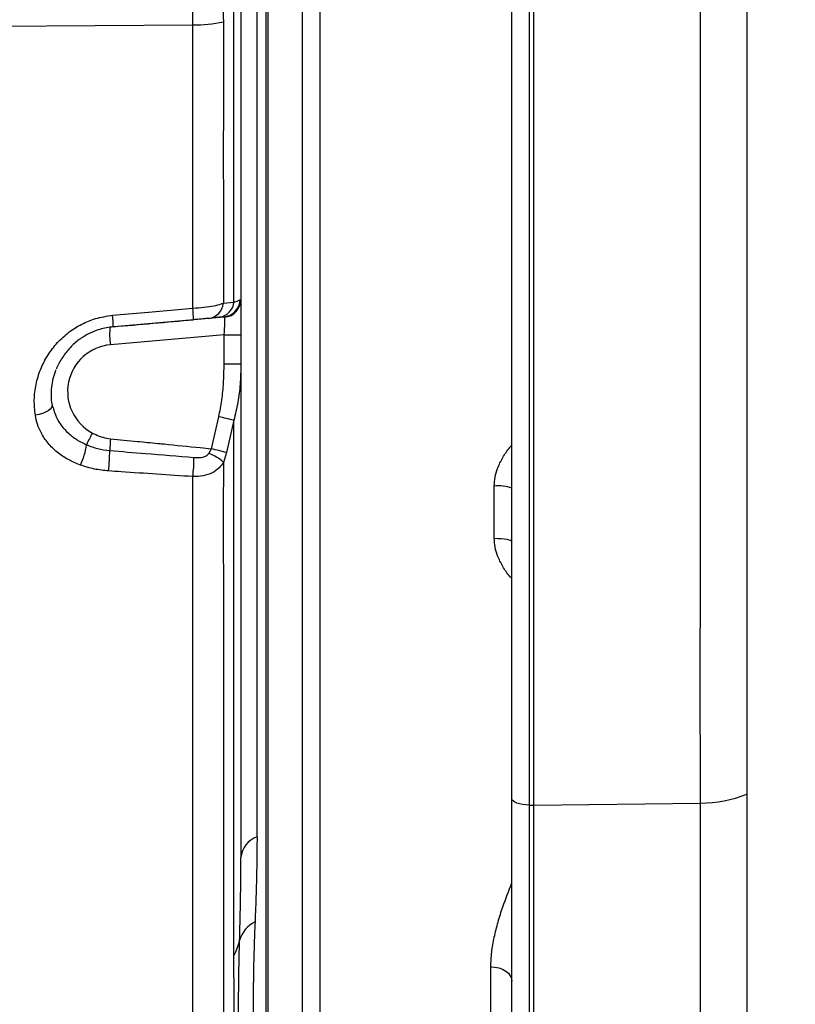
# Model space of a CAD drawing. Extents: x 0 to 8410, y 0 to 5940.
# Tile 27 of 158: x 1251 to 1466, y 2364 to 2636. Entities that reach past the tile are written whole.
import ezdxf

# ---------------------------------------------------------------- set-up
doc = ezdxf.new("R2010")
doc.units = 0
doc.header["$LTSCALE"] = 10
doc.layers.get('0').update_dxf_attribs({"linetype": 'CONTINUOUS'})
doc.styles.add('SLDTEXTSTYLE0', font='TXT', dxfattribs={"width": 0.605})
doc.dimstyles.new('SLDDIMSTYLE1', dxfattribs={"dimtxt": 50, "dimasz": 50, "dimexe": 0, "dimexo": 0.0625, "dimgap": 12.5, "dimtad": 1, "dimdec": 1, "dimrnd": 1e-09, "dimzin": 12, "dimtxsty": 'SLDTEXTSTYLE0', "dimsah": 1, "dimcen": 0.09, "dimazin": 3, "dimtfac": 1, "dimtofl": 0, "dimtmove": 0, "dimatfit": 3, "dimtolj": 1, "dimtzin": 12})

# ---------------------------------------------------------------- blocks, each defined once
blk = doc.blocks.new('_D_20')
at = {"color": 7, "linetype": 'CONTINUOUS'}
for p, q in [((286.65, 2500.02), (286.65, 1272.39)), ((1938.65, 2492.02), (1938.65, 1272.39)), ((1938.65, 1287.39), (286.65, 1287.39))]:
    blk.add_line(p, q, dxfattribs=at)
for points in [[(286.65, 1287.39), (336.65, 1279.89), (336.65, 1294.89)], [(1938.65, 1287.39), (1888.65, 1294.89), (1888.65, 1279.89)]]:
    blk.add_solid(points, dxfattribs=at)
at = {"color": 7, "linetype": 'CONTINUOUS', "insert": (1036.26, 1351.84), "char_height": 50, "attachment_point": 1, "style": 'SLDTEXTSTYLE0'}
blk.add_mtext('1652', dxfattribs=at)

msp = doc.modelspace()

# ---------------------------------------------------------------- linework, layer by layer
at = {"color": 8, "linetype": 'CONTINUOUS'}
for p, q in [((1317.101022, 2409.83813), (1317.101022, 2712.553074)), ((1320.130577, 2710.938622), (1320.130577, 2600.674083)), ((1334.517141, 2703.87118), (1334.517141, 2351.810266)), ((1392.473509, 2691.735913), (1392.473509, 2418.608476)), ((1122.648021, 2633.143236), (1299.332564, 2634.500791)), ((1320.130577, 2600.674083), (1320.130577, 2355.104913)), ((1307.777648, 2557.467033), (1310.691124, 2557.766129)), ((1312.463974, 2558.448245), (1312.648019, 2558.463265)), ((1308.150416, 2553.611566), (1307.944705, 2553.716947)), ((1307.9968, 2548.733045), (1276.517754, 2545.972277)), ((1307.9968, 2548.733045), (1312.648019, 2548.733045)), ((1307.9968, 2540.569832), (1307.9968, 2548.733045)), ((1312.648019, 2540.569832), (1307.9968, 2540.569832)), ((1304.46746, 2517.192711), (1306.528335, 2526.06224)), ((1310.690051, 2525.077929), (1308.609804, 2516.147961)), ((1303.769996, 2515.876521), (1304.46746, 2517.192711)), ((1308.609804, 2516.147961), (1307.776069, 2513.43744)), ((1382.778903, 2492.427518), (1382.778903, 2506.87926)), ((1393.648019, 2418.593098), (1439.862003, 2419.197609)), ((1392.473509, 2418.608476), (1393.648019, 2418.593098)), ((1392.473509, 2418.608476), (1392.473509, 2224.613716)), ((1381.805082, 2351.61977), (1381.805082, 2373.907675))]:
    msp.add_line(p, q, dxfattribs=at)
at = {"color": 7, "linetype": 'CONTINUOUS'}
for p, q in [((1319.648018, 2355.188419), (1319.648018, 2710.855057)), ((1329.648023, 2354.537775), (1329.648023, 2704.122593)), ((1393.648019, 2691.714217), (1393.648019, 2418.593098)), ((1387.648007, 2420.48036), (1387.648007, 2689.139296)), ((1312.648019, 2558.463265), (1312.648019, 2548.733045)), ((1276.431819, 2550.953199), (1307.944705, 2553.716947)), ((1306.61506, 2553.572108), (1303.728467, 2553.282072)), ((1312.648019, 2548.733045), (1312.648019, 2540.569832)), ((1260.593658, 2528.586437), (1260.451277, 2529.426147)), ((1387.648007, 2250.641574), (1387.648007, 2420.48036)), ((1393.648019, 2418.593098), (1393.648019, 2233.021726))]:
    msp.add_line(p, q, dxfattribs=at)
at = {"color": 8, "linetype": 'CONTINUOUS', "flags": 128}
for points in [[(1277.105262, 2554.124882), (1287.064081, 2555.004646), (1299.333175, 2556.088616)], [(1260.411894, 2529.422213), (1260.414919, 2529.129912), (1260.245463, 2528.655102), (1259.870311, 2528.179099), (1259.305617, 2527.722468), (1258.575758, 2527.304818), (1257.712191, 2526.944329), (1256.752154, 2526.656379), (1255.737072, 2526.453485)], [(1382.778903, 2492.427518), (1383.735558, 2492.40755), (1384.65177, 2492.356886), (1385.493507, 2492.277433), (1386.229535, 2492.172052), (1386.832436, 2492.044796), (1387.279829, 2491.900315), (1387.555113, 2491.743972), (1387.648007, 2491.581609)], [(1452.661773, 2421.685805), (1452.660223, 2390.160848), (1452.659836, 2264.064004), (1452.660074, 2236.059119)], [(1392.473509, 2418.608476), (1391.523262, 2418.655326), (1390.614351, 2418.76923), (1389.780124, 2418.946018), (1389.051309, 2419.179251), (1388.454666, 2419.460227), (1388.012102, 2419.778694), (1387.739887, 2420.122971), (1387.648007, 2420.48036)], [(1439.860871, 2233.626296), (1439.860662, 2326.411952), (1439.863762, 2372.80481), (1439.862003, 2419.197609)], [(1381.805082, 2373.907675), (1382.953038, 2373.813738), (1384.052505, 2373.575439), (1385.062625, 2373.201598), (1385.945847, 2372.706105), (1386.669328, 2372.107436), (1387.206217, 2371.427764), (1387.536546, 2370.692422), (1387.648007, 2369.928648)]]:
    msp.add_lwpolyline(points, dxfattribs=at)
at = {"color": 8, "linetype": 'CONTINUOUS'}
for centre, radius, start, end in [((1300.111239, 2670.758018), 36.265587, 268.76968205, 282.20414075), ((1306.06342, 2558.185956), 4.646708, 276.81802264, 354.81630495), ((1307.500517, 2558.66525), 4.968199, 275.12945789, 357.49659073), ((1307.723851, 2558.517523), 4.924466, 274.96927157, 359.36870615), ((1270.17365, 2552.907242), 29.332559, 359.97841438, 6.22647945), ((1303.16938, 2557.874404), 4.626239, 276.94123283, 354.94818789), ((1247.756967, 2550.933075), 29.521349, 0.03905787, 6.20687194), ((1294.189269, 2548.768363), 17.891354, 172.98571183, 188.99112074), ((1277.681954, 2533.018431), 13.006056, 95.13554172, 241.78796293), ((1273.193032, 2375.828822), 153.887369, 75.89702647, 77.48932898), ((1321.094248, 2494.819055), 56.313467, 151.65280307, 155.34505783), ((1332.740691, 2514.483247), 56.463368, 174.42691178, 177.74318939), ((1251.797527, 2520.755924), 18.281301, 333.85540436, 352.31225686), ((1271.042259, 2375.930296), 145.16306, 75.00139738, 76.68763889), ((1229.957165, 2516.421055), 46.364834, 353.35919704, 0.3529849), ((1252.189972, 2514.969099), 47.458787, 353.38087647, 359.7847715), ((1300.904826, 2506.661188), 9.65047, 44.60120666, 72.7288329), ((1383.959531, 2495.398554), 11.541251, 71.36183145, 95.87141986), ((1440.237716, 2451.431235), 32.235816, 269.33219534, 292.66929463), ((1319.322964, 2403.513862), 6.703237, 109.35820374, 174.7340486), ((1320.06074, 2379.01627), 8.074431, 115.81555744, 164.57848208), ((1296.830758, 2384.66292), 15.837731, 331.06979014, 347.23455092)]:
    msp.add_arc(centre, radius, start, end, dxfattribs=at)
at = {"color": 7, "linetype": 'CONTINUOUS'}
msp.add_ellipse((-325.219607, 2413.19059), major_axis=(5164.638232, 450.729913), ratio=0.0004226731, start_param=5.0278424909, end_param=5.0323731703, dxfattribs=at)
at = {"color": 8, "linetype": 'CONTINUOUS'}
msp.add_ellipse((1307.648021, 2548.671876), major_axis=(0.440915, 5.057508), ratio=0.0674073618, start_param=4.7303620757, end_param=6.0727569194, dxfattribs=at)
for points, knots in [([(1299.332564, 2634.500791), (1299.295633, 2641.306761), (1299.221771, 2654.918514), (1299.072403, 2675.332803), (1299.431665, 2693.10291), (1300.401371, 2708.21061), (1301.780234, 2720.640989), (1303.826784, 2732.987535), (1306.623811, 2745.176882), (1310.340613, 2757.060115), (1314.758791, 2768.648914), (1319.209954, 2780.175182), (1323.431508, 2791.773145), (1327.056871, 2803.540231), (1329.669434, 2815.745216), (1331.115112, 2828.315237), (1331.875286, 2841.136173), (1332.092323, 2853.989309), (1332.013303, 2866.846184), (1331.964205, 2875.418194), (1331.939673, 2879.701187)], [0, 0, 0, 0, 0.0819172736, 0.1638323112, 0.2457153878, 0.2957313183, 0.3458904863, 0.3960293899, 0.4460544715, 0.4959581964, 0.5452851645, 0.5947373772, 0.6441067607, 0.6932778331, 0.7423685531, 0.7937866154, 0.8452521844, 0.8968259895, 0.9484492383, 1, 1, 1, 1]), ([(1340.312591, 2880.506803), (1340.342669, 2875.262399), (1340.402845, 2864.770216), (1340.446164, 2849.039678), (1339.957116, 2833.347845), (1338.864293, 2819.3332), (1336.779006, 2807.054778), (1334.012594, 2796.497462), (1330.649241, 2786.069928), (1326.89139, 2775.727236), (1322.997187, 2765.416087), (1319.265409, 2755.477773), (1316.112566, 2745.775329), (1313.222694, 2734.35999), (1310.782129, 2720.793348), (1309.03625, 2705.089353), (1308.107623, 2689.295047), (1307.746358, 2673.481242), (1307.71915, 2655.47186), (1307.755995, 2642.767648), (1307.777619, 2635.312011)], [0, 0, 0, 0, 0.0631212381, 0.1262830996, 0.1893552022, 0.2523536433, 0.2961741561, 0.3400355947, 0.3840707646, 0.4282521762, 0.4724495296, 0.5164951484, 0.5555626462, 0.5946315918, 0.6575968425, 0.7206553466, 0.7838688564, 0.8471469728, 0.9102961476, 1, 1, 1, 1]), ([(1439.862003, 2419.197609), (1439.845519, 2424.493687), (1439.812498, 2435.102515), (1439.803922, 2451.440463), (1439.813019, 2468.032595), (1439.833666, 2484.834685), (1439.855789, 2501.75978), (1439.868032, 2518.76076), (1439.868233, 2535.809801), (1439.865913, 2552.877971), (1439.861218, 2569.910127), (1439.856765, 2586.827127), (1439.853896, 2603.549815), (1439.856755, 2620.027493), (1439.859993, 2636.227149), (1439.85813, 2652.127406), (1439.854996, 2667.678326), (1439.851884, 2682.808407), (1439.850667, 2697.445936), (1439.853805, 2711.541027), (1439.86054, 2725.058664), (1439.866268, 2737.987975), (1439.870034, 2750.294052), (1439.86907, 2761.921429), (1439.864167, 2772.813279), (1439.844416, 2782.661996), (1439.841691, 2791.490293), (1439.867589, 2799.43685), (1439.877396, 2804.13295), (1439.882299, 2806.480219)], [0, 0, 0, 0, 0.0372581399, 0.0746335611, 0.1120689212, 0.1495043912, 0.186880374, 0.2241388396, 0.2614116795, 0.2988019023, 0.3362518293, 0.3737018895, 0.4110920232, 0.4483648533, 0.4856592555, 0.5230713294, 0.5605432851, 0.5980149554, 0.6354268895, 0.6727213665, 0.7100157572, 0.7474273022, 0.7848990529, 0.8223706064, 0.8597824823, 0.8970767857, 0.9313768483, 0.9656998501, 1, 1, 1, 1]), ([(1452.677836, 2798.40224), (1452.672952, 2796.833342), (1452.663184, 2793.695542), (1452.643446, 2788.590823), (1452.635777, 2783.198236), (1452.646963, 2776.384607), (1452.664517, 2767.936503), (1452.673103, 2757.982024), (1452.678832, 2747.817637), (1452.67803, 2737.885362), (1452.66938, 2727.860152), (1452.659464, 2717.895374), (1452.651523, 2706.85663), (1452.648951, 2694.67526), (1452.650319, 2681.544439), (1452.652487, 2668.377364), (1452.654986, 2655.609977), (1452.658593, 2642.94616), (1452.660234, 2630.569364), (1452.656284, 2617.322706), (1452.649578, 2602.945763), (1452.653223, 2587.29178), (1452.665389, 2570.877081), (1452.668426, 2553.993994), (1452.668624, 2536.586756), (1452.666786, 2520.193982), (1452.662254, 2504.86633), (1452.660708, 2490.734132), (1452.658717, 2474.951774), (1452.65575, 2457.624102), (1452.663087, 2439.224614), (1452.662202, 2427.414309), (1452.661773, 2421.685805)], [0, 0, 0, 0, 0.02316548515, 0.04633104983, 0.0695556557, 0.09278030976, 0.12958383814, 0.16638724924, 0.19914006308, 0.23189284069, 0.26141927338, 0.29094577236, 0.31974042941, 0.3554423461, 0.39114418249, 0.42410292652, 0.45706143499, 0.48724273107, 0.51742389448, 0.54665707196, 0.5816826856, 0.61846695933, 0.65525164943, 0.69440590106, 0.73355979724, 0.77343393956, 0.80561510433, 0.83781463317, 0.86999580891, 0.91418621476, 0.95837663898, 1, 1, 1, 1]), ([(1310.691124, 2557.766129), (1310.691282, 2563.113311), (1310.691599, 2573.807661), (1310.691008, 2590.239334), (1310.69029, 2606.928604), (1310.693889, 2624.031437), (1310.687418, 2641.452447), (1310.782941, 2657.23318), (1311.044398, 2671.131249), (1311.347491, 2683.093717), (1311.553829, 2691.061708), (1311.656987, 2695.045282)], [0, 0, 0, 0, 0.1220792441, 0.2441581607, 0.3673680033, 0.4905777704, 0.6173987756, 0.7442030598, 0.829454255, 0.9147361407, 1, 1, 1, 1]), ([(1299.333175, 2556.088616), (1299.332842, 2562.399024), (1299.332173, 2575.038563), (1299.331724, 2594.512087), (1299.331389, 2614.327549), (1299.332172, 2627.76957), (1299.332564, 2634.500791)], [0, 0, 0, 0, 0.2481262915, 0.4969888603, 0.7481123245, 1, 1, 1, 1]), ([(1307.777619, 2635.312011), (1307.777155, 2628.728596), (1307.776226, 2615.541688), (1307.775222, 2595.96138), (1307.776895, 2576.525087), (1307.777397, 2563.826248), (1307.777648, 2557.467033)], [0, 0, 0, 0, 0.248081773, 0.4969201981, 0.748072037, 1, 1, 1, 1]), ([(1310.691124, 2557.766129), (1311.098626, 2557.882414), (1311.923232, 2558.117722), (1312.282333, 2558.337219), (1312.463974, 2558.448245)], [0, 0, 0, 0, 0.4941782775, 1, 1, 1, 1]), ([(1299.333175, 2556.088616), (1300.381367, 2556.16223), (1302.472963, 2556.309121), (1305.218517, 2556.729362), (1306.917331, 2557.138591), (1307.592574, 2557.396378), (1307.777648, 2557.467033)], [0, 0, 0, 0, 0.2971704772, 0.5929835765, 0.8884426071, 1, 1, 1, 1]), ([(1255.737072, 2526.453485), (1255.589508, 2527.870311), (1255.294401, 2530.703775), (1255.823224, 2535.020682), (1257.091787, 2539.232088), (1259.10194, 2543.156592), (1261.793061, 2546.646662), (1264.955584, 2549.530936), (1268.523204, 2551.743943), (1272.547019, 2553.442253), (1275.506278, 2553.885423), (1277.105262, 2554.124882)], [0, 0, 0, 0, 0.1155570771, 0.2310988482, 0.3466985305, 0.4622484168, 0.5719500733, 0.6815916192, 0.7818888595, 0.8821474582, 1, 1, 1, 1]), ([(1306.528335, 2526.06224), (1306.829378, 2527.599682), (1307.433396, 2530.684438), (1307.902579, 2535.539486), (1307.96445, 2538.842721), (1307.9968, 2540.569832)], [0, 0, 0, 0, 0.3216204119, 0.6453061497, 1, 1, 1, 1]), ([(1312.648019, 2540.569832), (1312.604705, 2538.733849), (1312.521601, 2535.211176), (1311.89114, 2530.017054), (1311.09152, 2526.728852), (1310.690051, 2525.077929)], [0, 0, 0, 0, 0.3514907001, 0.6743999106, 1, 1, 1, 1]), ([(1260.683303, 2528.627087), (1260.933347, 2527.690179), (1261.415586, 2525.883237), (1262.96058, 2523.507208), (1264.853921, 2521.422159), (1267.187765, 2519.616322), (1268.996475, 2518.750049), (1269.914513, 2518.310358)], [0, 0, 0, 0, 0.2041455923, 0.3937199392, 0.5897238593, 0.7917579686, 1, 1, 1, 1]), ([(1268.208375, 2512.700488), (1267.062416, 2513.170335), (1264.735809, 2514.124252), (1261.715596, 2516.188893), (1259.148393, 2518.706813), (1257.392261, 2521.353779), (1256.251097, 2523.979545), (1255.90962, 2525.623033), (1255.737072, 2526.453485)], [0, 0, 0, 0, 0.1822713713, 0.3700602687, 0.5486136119, 0.733727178, 0.8654527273, 1, 1, 1, 1]), ([(1310.692092, 2377.001514), (1310.691932, 2379.658715), (1310.691611, 2384.97438), (1310.691422, 2393.690204), (1310.691317, 2402.983818), (1310.691482, 2412.907996), (1310.691911, 2423.436561), (1310.692281, 2435.067841), (1310.6923, 2447.879437), (1310.691966, 2461.932284), (1310.691311, 2476.706216), (1310.690565, 2492.193997), (1310.690034, 2508.322366), (1310.690045, 2519.494049), (1310.690051, 2525.077929)], [0, 0, 0, 0, 0.0757452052, 0.1515263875, 0.2272712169, 0.3043675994, 0.3815027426, 0.4585991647, 0.5477013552, 0.6368626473, 0.7259649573, 0.8172890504, 0.9086766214, 1, 1, 1, 1]), ([(1271.533524, 2521.55744), (1271.835864, 2521.402746), (1272.762986, 2520.928379), (1274.420239, 2520.28976), (1275.829943, 2520.07535), (1276.544219, 2519.966711)], [0, 0, 0, 0, 0.1927164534, 0.5909621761, 1, 1, 1, 1]), ([(1276.544219, 2519.966711), (1279.027092, 2519.729317), (1283.382846, 2519.312852), (1288.205627, 2518.839316), (1290.662963, 2518.595756), (1294.5895, 2518.205029), (1299.074351, 2517.752344), (1303.440937, 2517.299232), (1304.46746, 2517.192711)], [0, 0, 0, 0, 0.266656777, 0.4678012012, 0.5180872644, 0.5306591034, 0.8896645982, 1, 1, 1, 1]), ([(1269.914513, 2518.310358), (1270.931044, 2517.917163), (1272.991911, 2517.120019), (1275.201445, 2516.845703), (1276.321118, 2516.706695)], [0, 0, 0, 0, 0.49325383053, 1, 1, 1, 1]), ([(1382.778903, 2506.87926), (1382.828613, 2507.70818), (1382.928103, 2509.367217), (1383.717544, 2512.054294), (1385.090627, 2514.814168), (1386.505819, 2516.936137), (1387.453629, 2517.987661), (1387.648007, 2518.203308)], [0, 0, 0, 0, 0.1978982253, 0.3960818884, 0.6631773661, 0.9309241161, 1, 1, 1, 1]), ([(1276.321118, 2516.706695), (1279.632407, 2516.439383), (1287.409148, 2515.811588), (1295.184036, 2515.163156), (1299.648424, 2514.790823)], [0, 0, 0, 0, 0.4257939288, 1, 1, 1, 1]), ([(1299.648424, 2514.790823), (1300.492857, 2514.763608), (1301.663068, 2514.725893), (1302.967438, 2515.164101), (1303.508235, 2515.534635), (1303.713781, 2515.803098), (1303.769996, 2515.876521)], [0, 0, 0, 0, 0.55374095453, 0.76737227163, 0.93637756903, 1, 1, 1, 1]), ([(1276.010921, 2511.059214), (1274.686494, 2511.196118), (1272.00498, 2511.473302), (1269.484144, 2512.288118), (1268.208375, 2512.700488)], [0, 0, 0, 0, 0.4939104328, 1, 1, 1, 1]), ([(1307.776069, 2513.43744), (1307.418746, 2512.902339), (1306.644934, 2511.743534), (1304.73561, 2510.470741), (1302.224779, 2509.607364), (1300.298579, 2509.534922), (1299.332415, 2509.498586)], [0, 0, 0, 0, 0.2131120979, 0.4615123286, 0.7298996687, 1, 1, 1, 1]), ([(1307.776069, 2513.43744), (1307.775816, 2507.820809), (1307.77531, 2496.583585), (1307.775888, 2480.403995), (1307.777116, 2464.636079), (1307.778765, 2449.393964), (1307.779901, 2434.726165), (1307.78013, 2420.732279), (1307.778494, 2407.474655), (1307.777225, 2395.006685), (1307.775081, 2383.321685), (1307.784192, 2372.523476), (1307.798583, 2362.570681), (1307.784704, 2356.831501), (1307.777768, 2353.963067)], [0, 0, 0, 0, 0.0803992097, 0.1608551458, 0.2412543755, 0.3237879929, 0.40638307, 0.4889169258, 0.572855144, 0.6568577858, 0.740795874, 0.8271733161, 0.913621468, 1, 1, 1, 1]), ([(1299.332415, 2509.498586), (1292.710409, 2509.941574), (1284.936728, 2510.461605), (1277.162654, 2510.982102), (1276.010921, 2511.059214)], [0, 0, 0, 0, 0.8518494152, 1, 1, 1, 1]), ([(1299.332475, 2348.864605), (1299.338701, 2351.690479), (1299.351157, 2357.344401), (1299.338309, 2367.119311), (1299.330539, 2377.907969), (1299.332953, 2389.815545), (1299.333867, 2402.799953), (1299.335068, 2416.34269), (1299.334836, 2430.321157), (1299.334033, 2444.616039), (1299.332723, 2459.708008), (1299.331735, 2475.593287), (1299.331602, 2492.191805), (1299.332144, 2503.731056), (1299.332415, 2509.498586)], [0, 0, 0, 0, 0.0844341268, 0.1689331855, 0.2533672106, 0.3402535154, 0.427210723, 0.514097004, 0.5940266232, 0.6740115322, 0.7539411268, 0.8359409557, 0.9180002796, 1, 1, 1, 1]), ([(1387.648007, 2481.240203), (1387.453629, 2481.452324), (1386.50585, 2482.486623), (1385.090617, 2484.57892), (1383.717547, 2487.303899), (1382.928097, 2489.961847), (1382.828611, 2491.606017), (1382.778903, 2492.427518)], [0, 0, 0, 0, 0.06907800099, 0.33682323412, 0.60391700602, 0.80209905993, 1, 1, 1, 1]), ([(1317.101022, 2409.83813), (1317.087758, 2407.426841), (1317.0578, 2401.980751), (1316.838617, 2394.022819), (1316.642699, 2388.867999), (1316.544523, 2386.284878)], [0, 0, 0, 0, 0.2838690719, 0.6411410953, 1, 1, 1, 1]), ([(1312.277024, 2381.163408), (1312.342197, 2383.68433), (1312.472762, 2388.734605), (1312.619142, 2396.479063), (1312.639172, 2401.785417), (1312.648019, 2404.129078)], [0, 0, 0, 0, 0.3575197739, 0.7162354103, 1, 1, 1, 1]), ([(1381.805082, 2373.907675), (1381.859949, 2375.256849), (1381.969715, 2377.956022), (1382.730556, 2382.087315), (1383.794073, 2386.27184), (1385.358171, 2391.271349), (1386.782994, 2394.910893), (1387.648007, 2397.120466)], [0, 0, 0, 0, 0.1778296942, 0.3557681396, 0.5374596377, 0.7191911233, 1, 1, 1, 1]), ([(1316.544523, 2386.284878), (1316.457518, 2383.963916), (1316.283054, 2379.30991), (1316.099734, 2372.780833), (1316.056417, 2366.730277), (1316.070465, 2361.461196), (1316.065737, 2357.327716), (1316.065807, 2354.519276), (1316.065243, 2352.977813), (1316.066173, 2352.940198), (1316.066568, 2352.924218)], [0, 0, 0, 0, 0.1090571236, 0.2186820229, 0.3533893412, 0.489135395, 0.6263707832, 0.7656659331, 0.9004442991, 1, 1, 1, 1]), ([(1311.998835, 2347.32597), (1311.998601, 2347.38964), (1311.998099, 2347.526609), (1312.000629, 2349.201836), (1311.993737, 2351.783733), (1311.979796, 2355.0324), (1311.974274, 2359.06399), (1311.989043, 2363.832963), (1312.03543, 2369.165112), (1312.123383, 2374.902378), (1312.225811, 2379.076426), (1312.277024, 2381.163408)], [0, 0, 0, 0, 0.118334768, 0.2545647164, 0.3634362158, 0.4726485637, 0.5820168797, 0.691305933, 0.8002419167, 0.9001229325, 1, 1, 1, 1]), ([(1310.819378, 2344.188144), (1310.819478, 2344.211892), (1310.819703, 2344.265308), (1310.81851, 2345.356464), (1310.817596, 2347.096307), (1310.818079, 2349.297507), (1310.819219, 2351.866567), (1310.814407, 2355.108528), (1310.823427, 2359.467837), (1310.799556, 2364.609131), (1310.720227, 2370.403609), (1310.701641, 2374.762218), (1310.692092, 2377.001514)], [0, 0, 0, 0, 0.0865344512, 0.194633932, 0.3032134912, 0.383449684, 0.463884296, 0.5589145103, 0.6542827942, 0.7673073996, 0.8804509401, 1, 1, 1, 1])]:
    msp.add_open_spline(points, degree=3, knots=knots, dxfattribs=at)
at = {"color": 7, "linetype": 'CONTINUOUS'}
for points, knots in [([(1312.648019, 2695.902635), (1312.648019, 2692.041849), (1312.648019, 2684.318687), (1312.648019, 2672.683681), (1312.648019, 2659.120732), (1312.648019, 2643.662663), (1312.648019, 2626.327846), (1312.648019, 2609.113794), (1312.648019, 2592.01178), (1312.648019, 2575.075618), (1312.648019, 2564.000718), (1312.648019, 2558.463265)], [0, 0, 0, 0, 0.0828736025, 0.165781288, 0.2486891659, 0.372960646, 0.4972131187, 0.6222665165, 0.7473191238, 0.8736595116, 1, 1, 1, 1]), ([(1303.728467, 2553.282072), (1303.636084, 2553.272863), (1303.301752, 2553.239537), (1302.457495, 2553.160259), (1301.079123, 2553.03466), (1300.030562, 2552.942352), (1299.506208, 2552.896191)], [0, 0, 0, 0, 0.11368102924, 0.41141246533, 0.70566454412, 1, 1, 1, 1]), ([(1307.944705, 2553.716947), (1307.812933, 2553.700575), (1307.546423, 2553.667462), (1306.927808, 2553.604128), (1306.61506, 2553.572108)], [0, 0, 0, 0, 0.4944381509, 1, 1, 1, 1]), ([(1277.278309, 2550.953199), (1276.024462, 2550.76725), (1273.715818, 2550.42487), (1270.550912, 2549.121061), (1267.761589, 2547.414412), (1265.236111, 2545.18497), (1263.17138, 2542.486847), (1261.946328, 2540.46083), (1261.595548, 2539.337909), (1261.576226, 2539.276053)], [0, 0, 0, 0, 0.1766213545, 0.3252037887, 0.479148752, 0.6436354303, 0.8138984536, 0.9897486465, 1, 1, 1, 1]), ([(1260.417288, 2529.424002), (1260.410883, 2529.452181), (1260.230831, 2530.244375), (1260.164778, 2531.863963), (1260.231077, 2534.247951), (1260.676793, 2536.602705), (1261.10353, 2538.205419), (1261.464008, 2538.984697), (1261.482155, 2539.023926)], [0, 0, 0, 0, 0.0091095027, 0.2560910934, 0.5030972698, 0.7471572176, 0.9872718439, 1, 1, 1, 1]), ([(1312.648019, 2540.569832), (1312.648019, 2539.230174), (1312.648019, 2532.038811), (1312.648019, 2519.225568), (1312.648019, 2502.490113), (1312.648019, 2486.171187), (1312.648019, 2470.340223), (1312.648019, 2455.067172), (1312.648019, 2441.973982), (1312.648019, 2430.860909), (1312.648019, 2421.507817), (1312.648019, 2412.539291), (1312.648019, 2406.932485), (1312.648019, 2404.129078)], [0, 0, 0, 0, 0.024793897, 0.1330950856, 0.2414798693, 0.3497819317, 0.4612256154, 0.5727601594, 0.6842036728, 0.7628940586, 0.841584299, 0.9207920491, 1, 1, 1, 1])]:
    msp.add_open_spline(points, degree=3, knots=knots, dxfattribs=at)

# ---------------------------------------------------------------- dimensions: what is measured, and where the dimension line sits
dim = msp.add_linear_dim(base=(286.648021, 1287.386716), p1=(1938.648021, 2512.021738), p2=(286.648021, 2520.021738), angle=0, dimstyle='SLDDIMSTYLE1', dxfattribs=at)
dim.commit()
dim.dimension.update_dxf_attribs({"geometry": '_D_20', "text_midpoint": (1112.648021, 1287.386716), "dimtype": 160})

doc.saveas('drawing.dxf')
